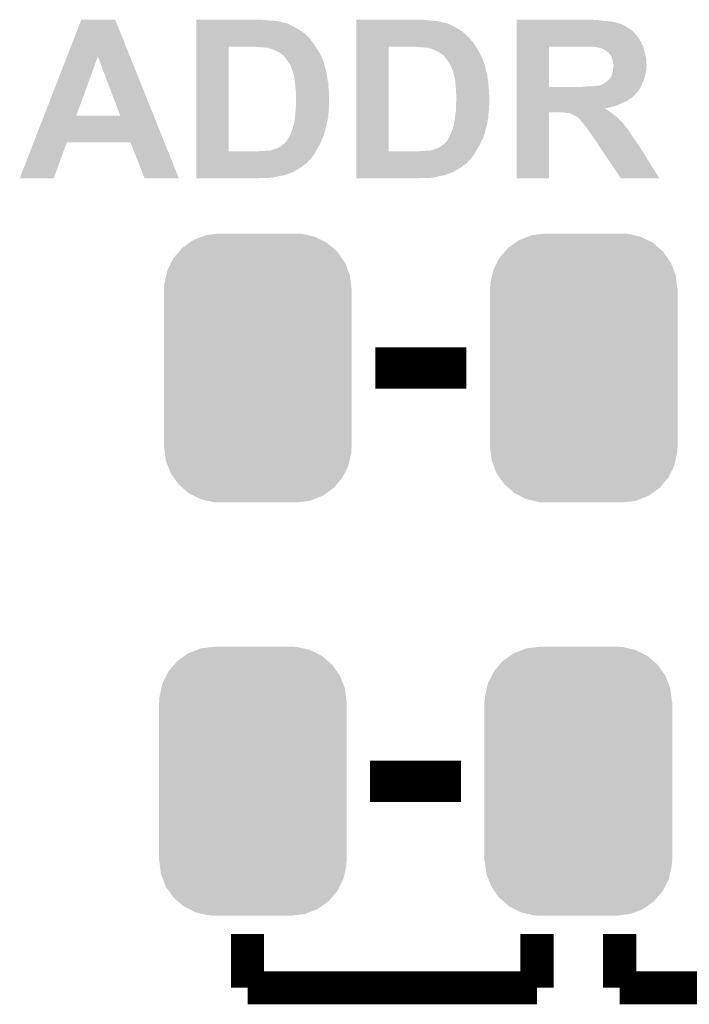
# Model space of a CAD drawing. Extents: x -1.3 to 24.2, y -3.9 to 53.4.
# Tile 29 of 61: x 7.9 to 12, y 18.6 to 24.6. Entities that reach past the tile are written whole.
import ezdxf

# ---------------------------------------------------------------- set-up
doc = ezdxf.new("R2010")
doc.units = 0
doc.layers.get('0').update_dxf_attribs({"linetype": 'CONTINUOUS'})
doc.layers.add('UART_I2C_SPI_2_CLICK_V100_GTO', color=14, linetype='CONTINUOUS')
doc.layers.add('UART_I2C_SPI_2_CLICK_V100_GTS', color=12, linetype='CONTINUOUS')

# ---------------------------------------------------------------- blocks, each defined once
blk = doc.blocks.new('CUSTOM_74')
for points in [[(-0.396894, 0.786286), (-0.344522, 0.80667), (0.391508, 0.786286), (0.351232, 0.80667)], [(-0.344522, 0.80667), (-0.319682, 0.816338), (0.351232, 0.80667), (0.308712, 0.816338)], [(-0.319682, 0.816338), (-0.251122, 0.82504), (0.308712, 0.816338), (0.27044, 0.82504)], [(-0.251122, 0.82504), (-0.23749, 0.82677), (0.27044, 0.82504), (0.23749, 0.82677)], [(-0.484594, 0.715032), (-0.464512, 0.738408), (0.4878, 0.715032), (0.460796, 0.738408)], [(-0.464512, 0.738408), (-0.420946, 0.769256), (0.460796, 0.738408), (0.425156, 0.769256)], [(-0.420946, 0.769256), (-0.396894, 0.786286), (0.425156, 0.769256), (0.391508, 0.786286)], [(-0.532704, 0.647234), (-0.5185, 0.67556), (0.535424, 0.647234), (0.515528, 0.67556)], [(-0.5185, 0.67556), (-0.484594, 0.715032), (0.515528, 0.67556), (0.4878, 0.715032)], [(-0.555636, 0.601496), (-0.532704, 0.647234), (0.55303, 0.601496), (0.535424, 0.647234)], [(-0.573704, 0.520636), (-0.562694, 0.569912), (0.571254, 0.520636), (0.565186, 0.569912)], [(-0.562694, 0.569912), (-0.555636, 0.601496), (0.565186, 0.569912), (0.55303, 0.601496)], [(-0.57658, -0.48768), (-0.57658, 0.48768), (0.57658, -0.48768), (0.57658, 0.48768)], [(-0.57531, 0.48768), (-0.573704, 0.520636), (0.57531, 0.48768), (0.571254, 0.520636)], [(-0.571252, -0.520636), (-0.57531, -0.48768), (0.573704, -0.520636), (0.57531, -0.48768)], [(-0.565186, -0.569912), (-0.571252, -0.520636), (0.562692, -0.569912), (0.573704, -0.520636)], [(-0.553028, -0.601496), (-0.565186, -0.569912), (0.555636, -0.601496), (0.562692, -0.569912)], [(-0.535424, -0.647234), (-0.553028, -0.601496), (0.532702, -0.647234), (0.555636, -0.601496)], [(-0.515526, -0.67556), (-0.535424, -0.647234), (0.5185, -0.67556), (0.532702, -0.647234)], [(-0.4878, -0.715032), (-0.515526, -0.67556), (0.484592, -0.715032), (0.5185, -0.67556)], [(-0.460794, -0.738408), (-0.4878, -0.715032), (0.464512, -0.738408), (0.484592, -0.715032)], [(-0.425156, -0.769256), (-0.460794, -0.738408), (0.420944, -0.769256), (0.464512, -0.738408)], [(-0.391506, -0.786286), (-0.425156, -0.769256), (0.396894, -0.786286), (0.420944, -0.769256)], [(-0.351232, -0.80667), (-0.391506, -0.786286), (0.34452, -0.80667), (0.396894, -0.786286)], [(-0.30871, -0.816338), (-0.351232, -0.80667), (0.319682, -0.816338), (0.34452, -0.80667)], [(-0.27044, -0.82504), (-0.30871, -0.816338), (0.25112, -0.82504), (0.319682, -0.816338)], [(-0.23749, -0.82677), (-0.27044, -0.82504), (0.23749, -0.82677), (0.25112, -0.82504)]]:
    blk.add_solid(points)

msp = doc.modelspace()

# ---------------------------------------------------------------- linework, layer by layer
at = {"layer": 'UART_I2C_SPI_2_CLICK_V100_GTO'}
for points, const_width in [([(10.05586, 22.479), (10.61466, 22.479)], 0.254), ([(10.02284, 19.939), (10.58164, 19.939)], 0.254), ([(9.271, 18.669), (9.271, 18.9992)], 0.2032), ([(11.049, 18.669), (11.049, 18.9992)], 0.2032), ([(11.557, 18.669), (11.557, 18.9992)], 0.2032), ([(9.271, 18.669), (11.049, 18.669)], 0.2032), ([(11.557, 18.669), (13.335, 18.669)], 0.2032)]:
    msp.add_lwpolyline(points, dxfattribs=dict(at, const_width=const_width))
for points in [[(8.162192, 24.394102), (8.24993, 24.620206), (8.548876, 24.394102), (8.458204, 24.620206)], [(8.24993, 24.620206), (8.249936, 24.62022), (8.458204, 24.620206), (8.249936, 24.62022)], [(8.95606, 24.61768), (8.956062, 24.62022), (9.38276, 24.61768), (9.35736, 24.62022)], [(8.95606, 24.6126), (8.95606, 24.61768), (9.44372, 24.6126), (9.38276, 24.61768)], [(8.95606, 24.60752), (8.95606, 24.6126), (9.474202, 24.60752), (9.44372, 24.6126)], [(8.95606, 24.5999), (8.95606, 24.60752), (9.499602, 24.5999), (9.474202, 24.60752)], [(8.95606, 24.599898), (8.95606, 24.5999), (9.504684, 24.599898), (9.499602, 24.5999)], [(8.95606, 24.59736), (8.95606, 24.599898), (9.509764, 24.59736), (9.504684, 24.599898)], [(8.95606, 24.597358), (8.95606, 24.59736), (9.514844, 24.597358), (9.509764, 24.59736)], [(8.95606, 24.57958), (8.95606, 24.597358), (9.5504, 24.57958), (9.514844, 24.597358)], [(8.95606, 24.56688), (8.95606, 24.57958), (9.57326, 24.56688), (9.5504, 24.57958)], [(9.93904, 24.61514), (9.939042, 24.62022), (10.39622, 24.61514), (10.34034, 24.62022)], [(9.93904, 24.6126), (9.93904, 24.61514), (10.4267, 24.6126), (10.39622, 24.61514)], [(9.93904, 24.60752), (9.93904, 24.6126), (10.457182, 24.60752), (10.4267, 24.6126)], [(9.93904, 24.5999), (9.93904, 24.60752), (10.485122, 24.5999), (10.457182, 24.60752)], [(9.93904, 24.599898), (9.93904, 24.5999), (10.487664, 24.599898), (10.485122, 24.5999)], [(9.93904, 24.59736), (9.93904, 24.599898), (10.492744, 24.59736), (10.487664, 24.599898)], [(9.93904, 24.597358), (9.93904, 24.59736), (10.497824, 24.597358), (10.492744, 24.59736)], [(9.93904, 24.58974), (9.93904, 24.597358), (10.5156, 24.58974), (10.497824, 24.597358)], [(9.93904, 24.57958), (9.93904, 24.58974), (10.53592, 24.57958), (10.5156, 24.58974)], [(9.93904, 24.56688), (9.93904, 24.57958), (10.55878, 24.56688), (10.53592, 24.57958)], [(10.92456, 24.61768), (10.924562, 24.62022), (11.407142, 24.61768), (11.391902, 24.62022)], [(10.92456, 24.6126), (10.92456, 24.61768), (11.46302, 24.6126), (11.42492, 24.61768)], [(10.92456, 24.61006), (10.92456, 24.6126), (11.501122, 24.61006), (11.46302, 24.6126)], [(10.92456, 24.602438), (10.92456, 24.61006), (11.53668, 24.602438), (11.501122, 24.61006)], [(10.92456, 24.59736), (10.92456, 24.602438), (11.551922, 24.59736), (11.53668, 24.602438)], [(10.92456, 24.59482), (10.92456, 24.59736), (11.564622, 24.59482), (11.551922, 24.59736)], [(10.92456, 24.594798), (10.92456, 24.59482), (11.56716, 24.594798), (11.564622, 24.59482)], [(10.92456, 24.592274), (10.92456, 24.594798), (11.567174, 24.592274), (11.56716, 24.594798)], [(10.92456, 24.5872), (10.92456, 24.592274), (11.57732, 24.5872), (11.567174, 24.592274)], [(10.92456, 24.582118), (10.92456, 24.5872), (11.590022, 24.582118), (11.57732, 24.5872)], [(10.92456, 24.57196), (10.92456, 24.582118), (11.60526, 24.57196), (11.590022, 24.582118)], [(8.956058, 24.511), (8.95606, 24.533858), (9.646926, 24.511), (9.624062, 24.533858)], [(8.95606, 24.551642), (8.95606, 24.56688), (9.59866, 24.551642), (9.57326, 24.56688)], [(8.95606, 24.533858), (8.95606, 24.551642), (9.624062, 24.533858), (9.59866, 24.551642)], [(9.939038, 24.511), (9.93904, 24.533858), (10.629906, 24.511), (10.60704, 24.533858)], [(9.93904, 24.55164), (9.93904, 24.56688), (10.58418, 24.55164), (10.55878, 24.56688)], [(9.93904, 24.533858), (9.93904, 24.55164), (10.60704, 24.533858), (10.58418, 24.55164)], [(10.924558, 24.5237), (10.92456, 24.54402), (11.66114, 24.5237), (11.643362, 24.54402)], [(10.924558, 24.498296), (10.924558, 24.5237), (11.67892, 24.498296), (11.66114, 24.5237)], [(10.92456, 24.55926), (10.92456, 24.57196), (11.625582, 24.55926), (11.60526, 24.57196)], [(10.92456, 24.54402), (10.92456, 24.55926), (11.643362, 24.54402), (11.625582, 24.55926)], [(8.956042, 23.809982), (8.956058, 24.4551), (9.15416, 23.809982), (9.154162, 24.4551)], [(8.956058, 24.510978), (8.956058, 24.511), (9.64946, 24.510978), (9.646926, 24.511)], [(8.956058, 24.508454), (8.956058, 24.510978), (9.649464, 24.508454), (9.64946, 24.510978)], [(8.956058, 24.4983), (8.956058, 24.508454), (9.65708, 24.4983), (9.649464, 24.508454)], [(8.956058, 24.4856), (8.956058, 24.4983), (9.66724, 24.4856), (9.65708, 24.4983)], [(8.956058, 24.46782), (8.956058, 24.4856), (9.67994, 24.46782), (9.66724, 24.4856)], [(8.956058, 24.45512), (8.956058, 24.46782), (9.688408, 24.45512), (9.67994, 24.46782)], [(8.956058, 24.4551), (8.956058, 24.45512), (9.154162, 24.4551), (9.28116, 24.45512)], [(9.331962, 24.45258), (9.316722, 24.45512), (9.6901, 24.45258), (9.688408, 24.45512)], [(9.939022, 23.809982), (9.939038, 24.4551), (10.13714, 23.809982), (10.137142, 24.4551)], [(9.939038, 24.510978), (9.939038, 24.511), (10.63244, 24.510978), (10.629906, 24.511)], [(9.939038, 24.508454), (9.939038, 24.510978), (10.632444, 24.508454), (10.63244, 24.510978)], [(9.939038, 24.4983), (9.939038, 24.508454), (10.640062, 24.4983), (10.632444, 24.508454)], [(9.939038, 24.4856), (9.939038, 24.4983), (10.65276, 24.4856), (10.640062, 24.4983)], [(9.939038, 24.46782), (9.939038, 24.4856), (10.66546, 24.46782), (10.65276, 24.4856)], [(9.939038, 24.45512), (9.939038, 24.46782), (10.673928, 24.45512), (10.66546, 24.46782)], [(9.939038, 24.4551), (9.939038, 24.45512), (10.137142, 24.4551), (10.26668, 24.45512)], [(10.314942, 24.45258), (10.302242, 24.45512), (10.67562, 24.45258), (10.673928, 24.45512)], [(10.924552, 24.206222), (10.924558, 24.4551), (11.12266, 24.206222), (11.122662, 24.4551)], [(10.924558, 24.495754), (10.924558, 24.498296), (11.678926, 24.495754), (11.67892, 24.498296)], [(10.924558, 24.488136), (10.924558, 24.495754), (11.68654, 24.488136), (11.678926, 24.495754)], [(10.924558, 24.472898), (10.924558, 24.488136), (11.69162, 24.472898), (11.68654, 24.488136)], [(10.924558, 24.45512), (10.924558, 24.472898), (11.70178, 24.45512), (11.69162, 24.472898)], [(10.924558, 24.4551), (10.924558, 24.45512), (11.122662, 24.4551), (11.34618, 24.45512)], [(11.391922, 24.455116), (11.391902, 24.45512), (11.701782, 24.455116), (11.70178, 24.45512)], [(11.404602, 24.45258), (11.391922, 24.455116), (11.702346, 24.45258), (11.701782, 24.455116)], [(8.021284, 24.030968), (8.162192, 24.394102), (8.21945, 24.030968), (8.351504, 24.394102)], [(8.48865, 24.03094), (8.351504, 24.394102), (8.694506, 24.03094), (8.548876, 24.394102)], [(9.357362, 24.45004), (9.344662, 24.45258), (9.691794, 24.45004), (9.6901, 24.45258)], [(9.382762, 24.4475), (9.367522, 24.45004), (9.693488, 24.4475), (9.691794, 24.45004)], [(9.392922, 24.447498), (9.382762, 24.4475), (9.693488, 24.447498), (9.693488, 24.4475)], [(9.40054, 24.444962), (9.392922, 24.447498), (9.69518, 24.444962), (9.693488, 24.447498)], [(9.400548, 24.44496), (9.40054, 24.444962), (9.69518, 24.44496), (9.69518, 24.444962)], [(9.420862, 24.439878), (9.400548, 24.44496), (9.698414, 24.439878), (9.69518, 24.44496)], [(9.43864, 24.43226), (9.420862, 24.439878), (9.703262, 24.43226), (9.698414, 24.439878)], [(9.46912, 24.417018), (9.43864, 24.43226), (9.71296, 24.417018), (9.703262, 24.43226)], [(9.476744, 24.409398), (9.46912, 24.417018), (9.716772, 24.409398), (9.71296, 24.417018)], [(9.4869, 24.404318), (9.476744, 24.409398), (9.719312, 24.404318), (9.716772, 24.409398)], [(9.49198, 24.39924), (9.4869, 24.404318), (9.72185, 24.39924), (9.719312, 24.404318)], [(9.502564, 24.38654), (9.49198, 24.39924), (9.7282, 24.38654), (9.72185, 24.39924)], [(10.340342, 24.45004), (10.327642, 24.45258), (10.677314, 24.45004), (10.67562, 24.45258)], [(10.365742, 24.4475), (10.350502, 24.45004), (10.679008, 24.4475), (10.677314, 24.45004)], [(10.375902, 24.447498), (10.365742, 24.4475), (10.679008, 24.447498), (10.679008, 24.4475)], [(10.383518, 24.444962), (10.375902, 24.447498), (10.680698, 24.444962), (10.679008, 24.447498)], [(10.383524, 24.44496), (10.383518, 24.444962), (10.6807, 24.44496), (10.680698, 24.444962)], [(10.406382, 24.43988), (10.386062, 24.44496), (10.683472, 24.43988), (10.6807, 24.44496)], [(10.452098, 24.41702), (10.406382, 24.43988), (10.69594, 24.41702), (10.683472, 24.43988)], [(10.4521, 24.417018), (10.452098, 24.41702), (10.695942, 24.417018), (10.69594, 24.41702)], [(10.46226, 24.4094), (10.4521, 24.417018), (10.69975, 24.4094), (10.695942, 24.417018)], [(10.469882, 24.40432), (10.46226, 24.4094), (10.70229, 24.40432), (10.69975, 24.4094)], [(10.47496, 24.401766), (10.469882, 24.40432), (10.703568, 24.401766), (10.70229, 24.40432)], [(10.474964, 24.399236), (10.47496, 24.401766), (10.704832, 24.399236), (10.703568, 24.401766)], [(10.485544, 24.38654), (10.474964, 24.399236), (10.71118, 24.38654), (10.704832, 24.399236)], [(11.412224, 24.452578), (11.404602, 24.45258), (11.702346, 24.452578), (11.702346, 24.45258)], [(11.417304, 24.45004), (11.412224, 24.452578), (11.70291, 24.45004), (11.702346, 24.452578)], [(11.435082, 24.447498), (11.417304, 24.45004), (11.703476, 24.447498), (11.70291, 24.45004)], [(11.450322, 24.44242), (11.435082, 24.447498), (11.704604, 24.44242), (11.703476, 24.447498)], [(11.46302, 24.4348), (11.450322, 24.44242), (11.706298, 24.4348), (11.704604, 24.44242)], [(11.468096, 24.432262), (11.46302, 24.4348), (11.70686, 24.432262), (11.706298, 24.4348)], [(11.47318, 24.429718), (11.468096, 24.432262), (11.707624, 24.429718), (11.70686, 24.432262)], [(11.4808, 24.4221), (11.47318, 24.429718), (11.70991, 24.4221), (11.707624, 24.429718)], [(11.488422, 24.417014), (11.4808, 24.4221), (11.711436, 24.417014), (11.70991, 24.4221)], [(11.490962, 24.41194), (11.488422, 24.417014), (11.712958, 24.41194), (11.711436, 24.417014)], [(11.496042, 24.40686), (11.490962, 24.41194), (11.71448, 24.40686), (11.712958, 24.41194)], [(11.501122, 24.401776), (11.496042, 24.40686), (11.715406, 24.401776), (11.71448, 24.40686)], [(11.50874, 24.386538), (11.501122, 24.401776), (11.718176, 24.386538), (11.715406, 24.401776)], [(9.50468, 24.384), (9.502564, 24.38654), (9.729178, 24.384), (9.7282, 24.38654)], [(9.525, 24.35352), (9.50468, 24.384), (9.7409, 24.35352), (9.729178, 24.384)], [(9.525004, 24.353516), (9.525, 24.35352), (9.7409, 24.353516), (9.7409, 24.35352)], [(9.529068, 24.348436), (9.525004, 24.353516), (9.740902, 24.348436), (9.7409, 24.353516)], [(9.53313, 24.343358), (9.529068, 24.348436), (9.74344, 24.343358), (9.740902, 24.348436)], [(9.53516, 24.340818), (9.53313, 24.343358), (9.744288, 24.340818), (9.74344, 24.343358)], [(9.536854, 24.335736), (9.53516, 24.340818), (9.74598, 24.335736), (9.744288, 24.340818)], [(9.539394, 24.328116), (9.536854, 24.335736), (9.745982, 24.328116), (9.74598, 24.335736)], [(10.50036, 24.36876), (10.485544, 24.38654), (10.718018, 24.36876), (10.71118, 24.38654)], [(10.51052, 24.353522), (10.50036, 24.36876), (10.723878, 24.353522), (10.718018, 24.36876)], [(10.510524, 24.353516), (10.51052, 24.353522), (10.72388, 24.353516), (10.723878, 24.353522)], [(10.51205, 24.350974), (10.510524, 24.353516), (10.723886, 24.350974), (10.72388, 24.353516)], [(10.513574, 24.348434), (10.51205, 24.350974), (10.72642, 24.348434), (10.723886, 24.350974)], [(10.516618, 24.343358), (10.513574, 24.348434), (10.726422, 24.343358), (10.72642, 24.348434)], [(10.51814, 24.34082), (10.516618, 24.343358), (10.727268, 24.34082), (10.726422, 24.343358)], [(10.522374, 24.328118), (10.51814, 24.34082), (10.7315, 24.328118), (10.727268, 24.34082)], [(11.510266, 24.37892), (11.50874, 24.386538), (11.71956, 24.37892), (11.718176, 24.386538)], [(11.511282, 24.373838), (11.510266, 24.37892), (11.719952, 24.373838), (11.71956, 24.37892)], [(11.51636, 24.361136), (11.511282, 24.373838), (11.72093, 24.361136), (11.719952, 24.373838)], [(11.51636, 24.350978), (11.51636, 24.361136), (11.72171, 24.350978), (11.72093, 24.361136)], [(11.51763, 24.345902), (11.51636, 24.350978), (11.7221, 24.345902), (11.72171, 24.350978)], [(11.5189, 24.340818), (11.51763, 24.345902), (11.722098, 24.340818), (11.7221, 24.345902)], [(11.518052, 24.328116), (11.5189, 24.333198), (11.71956, 24.328116), (11.721252, 24.333198)], [(11.5189, 24.335738), (11.5189, 24.340818), (11.722098, 24.335738), (11.722098, 24.340818)], [(11.5189, 24.333198), (11.5189, 24.335738), (11.721252, 24.333198), (11.722098, 24.335738)], [(9.540238, 24.32558), (9.539394, 24.328116), (9.746998, 24.32558), (9.745982, 24.328116)], [(9.542782, 24.315418), (9.540238, 24.32558), (9.75106, 24.315418), (9.746998, 24.32558)], [(9.542782, 24.315416), (9.542782, 24.315418), (9.751062, 24.315416), (9.75106, 24.315418)], [(9.54786, 24.307796), (9.542782, 24.315416), (9.752586, 24.307796), (9.751062, 24.315416)], [(9.54786, 24.305256), (9.54786, 24.307796), (9.753094, 24.305256), (9.752586, 24.307796)], [(9.552432, 24.29002), (9.54786, 24.305256), (9.75614, 24.29002), (9.753094, 24.305256)], [(9.55548, 24.27986), (9.552432, 24.29002), (9.757834, 24.27986), (9.75614, 24.29002)], [(9.556404, 24.27478), (9.55548, 24.27986), (9.75868, 24.27478), (9.757834, 24.27986)], [(9.5601, 24.254458), (9.556404, 24.27478), (9.76122, 24.254458), (9.75868, 24.27478)], [(10.52322, 24.32558), (10.522374, 24.328118), (10.732008, 24.32558), (10.7315, 24.328118)], [(10.5283, 24.315418), (10.52322, 24.32558), (10.734042, 24.315418), (10.732008, 24.32558)], [(10.530844, 24.307798), (10.5283, 24.315418), (10.735566, 24.307798), (10.734042, 24.315418)], [(10.533382, 24.305256), (10.530844, 24.307798), (10.736076, 24.305256), (10.735566, 24.307798)], [(10.53389, 24.302718), (10.533382, 24.305256), (10.736582, 24.302718), (10.736076, 24.305256)], [(10.53643, 24.290018), (10.53389, 24.302718), (10.74166, 24.290018), (10.736582, 24.302718)], [(10.53846, 24.27986), (10.53643, 24.290018), (10.743354, 24.27986), (10.74166, 24.290018)], [(10.539846, 24.27478), (10.53846, 24.27986), (10.7442, 24.27478), (10.743354, 24.27986)], [(10.545388, 24.25446), (10.539846, 24.27478), (10.74674, 24.25446), (10.7442, 24.27478)], [(11.501118, 24.26462), (11.50874, 24.279858), (11.70963, 24.26462), (11.713786, 24.279858)], [(11.50874, 24.279858), (11.509374, 24.2824), (11.713786, 24.279858), (11.71448, 24.2824)], [(11.509374, 24.2824), (11.51128, 24.290018), (11.71448, 24.2824), (11.716002, 24.290018)], [(11.51128, 24.290018), (11.516358, 24.302716), (11.716002, 24.290018), (11.718542, 24.302716)], [(11.516358, 24.307798), (11.51636, 24.317958), (11.71956, 24.307798), (11.71956, 24.317958)], [(11.516358, 24.302716), (11.516358, 24.307798), (11.718542, 24.302716), (11.71956, 24.307798)], [(11.51636, 24.317958), (11.518052, 24.328116), (11.71956, 24.317958), (11.71956, 24.328116)], [(9.56056, 24.251922), (9.5601, 24.254458), (9.761946, 24.251922), (9.76122, 24.254458)], [(9.561946, 24.236678), (9.56056, 24.251922), (9.7663, 24.236678), (9.761946, 24.251922)], [(9.5631, 24.22398), (9.561946, 24.236678), (9.7663, 24.22398), (9.7663, 24.236678)], [(9.563736, 24.21636), (9.5631, 24.22398), (9.7663, 24.21636), (9.7663, 24.22398)], [(9.56564, 24.1935), (9.563736, 24.21636), (9.76899, 24.1935), (9.7663, 24.21636)], [(10.54608, 24.251918), (10.545388, 24.25446), (10.747104, 24.251918), (10.74674, 24.25446)], [(10.547466, 24.23668), (10.54608, 24.251918), (10.74928, 24.23668), (10.747104, 24.251918)], [(10.54862, 24.22398), (10.547466, 24.23668), (10.750868, 24.22398), (10.74928, 24.23668)], [(10.549256, 24.21636), (10.54862, 24.22398), (10.75182, 24.21636), (10.750868, 24.22398)], [(10.55116, 24.193502), (10.549256, 24.21636), (10.753166, 24.193502), (10.75182, 24.21636)], [(11.399518, 24.21128), (11.412218, 24.21382), (11.687808, 24.21128), (11.689078, 24.21382)], [(11.424918, 24.21382), (11.43508, 24.216362), (11.689078, 24.21382), (11.69035, 24.216362)], [(11.43508, 24.216362), (11.442698, 24.218898), (11.69035, 24.216362), (11.691618, 24.218898)], [(11.442698, 24.218898), (11.445234, 24.2189), (11.691618, 24.218898), (11.691618, 24.2189)], [(11.445234, 24.2189), (11.447778, 24.221436), (11.691618, 24.2189), (11.692886, 24.221436)], [(11.447778, 24.221436), (11.4554, 24.22398), (11.692886, 24.221436), (11.69416, 24.22398)], [(11.4554, 24.22398), (11.46302, 24.22906), (11.69416, 24.22398), (11.696276, 24.22906)], [(11.46302, 24.22906), (11.4808, 24.24176), (11.696276, 24.22906), (11.701568, 24.24176)], [(11.4808, 24.24176), (11.493498, 24.254458), (11.701568, 24.24176), (11.70686, 24.254458)], [(11.493498, 24.254458), (11.498574, 24.259534), (11.70686, 24.254458), (11.708244, 24.259534)], [(11.498574, 24.259534), (11.49858, 24.262074), (11.708244, 24.259534), (11.708936, 24.262074)], [(11.49858, 24.262074), (11.501118, 24.26462), (11.708936, 24.262074), (11.70963, 24.26462)], [(9.567898, 24.173178), (9.56564, 24.1935), (9.77138, 24.173178), (9.76899, 24.1935)], [(9.56818, 24.170638), (9.567898, 24.173178), (9.77138, 24.170638), (9.77138, 24.173178)], [(9.56818, 24.0919), (9.56818, 24.170638), (9.77138, 24.0919), (9.77138, 24.170638)], [(10.55116, 24.17318), (10.55116, 24.193502), (10.75436, 24.17318), (10.753166, 24.193502)], [(10.55116, 24.170638), (10.55116, 24.17318), (10.754488, 24.170638), (10.75436, 24.17318)], [(10.5537, 24.160478), (10.55116, 24.170638), (10.754996, 24.160478), (10.754488, 24.170638)], [(10.5537, 24.13), (10.5537, 24.160478), (10.75652, 24.13), (10.754996, 24.160478)], [(10.92455, 24.165554), (10.924552, 24.178258), (11.65606, 24.165554), (11.668758, 24.178258)], [(10.92455, 24.16302), (10.92455, 24.165554), (11.656038, 24.16302), (11.65606, 24.165554)], [(10.92455, 24.163006), (10.92455, 24.16302), (11.653514, 24.163006), (11.656038, 24.16302)], [(10.92455, 24.15794), (10.92455, 24.163006), (11.650976, 24.15794), (11.653514, 24.163006)], [(10.92455, 24.152858), (10.92455, 24.15794), (11.643358, 24.152858), (11.650976, 24.15794)], [(10.92455, 24.140158), (10.92455, 24.152858), (11.630656, 24.140158), (11.643358, 24.152858)], [(10.924552, 24.2062), (10.924552, 24.206222), (11.313162, 24.2062), (11.12266, 24.206222)], [(10.924552, 24.193498), (10.924552, 24.2062), (11.678918, 24.193498), (11.685268, 24.2062)], [(10.924552, 24.178258), (10.924552, 24.193498), (11.668758, 24.178258), (11.678918, 24.193498)], [(11.313162, 24.2062), (11.3411, 24.20874), (11.685268, 24.2062), (11.686538, 24.20874)], [(11.3411, 24.20874), (11.37158, 24.21128), (11.686538, 24.20874), (11.687808, 24.21128)], [(9.567454, 24.081738), (9.56818, 24.0919), (9.77138, 24.081738), (9.77138, 24.0919)], [(10.55116, 24.091902), (10.551836, 24.102058), (10.75436, 24.091902), (10.7569, 24.102058)], [(10.55116, 24.091898), (10.55116, 24.091902), (10.75436, 24.091898), (10.75436, 24.091902)], [(10.55116, 24.066498), (10.55116, 24.091898), (10.75436, 24.066498), (10.75436, 24.091898)], [(10.551836, 24.102058), (10.55319, 24.12238), (10.7569, 24.102058), (10.7569, 24.12238)], [(10.55319, 24.12238), (10.5537, 24.13), (10.7569, 24.12238), (10.75652, 24.13)], [(10.92455, 24.135078), (10.92455, 24.140158), (11.6205, 24.135078), (11.630656, 24.140158)], [(10.92455, 24.12746), (10.92455, 24.135078), (11.61034, 24.12746), (11.6205, 24.135078)], [(10.92455, 24.117298), (10.92455, 24.12746), (11.597638, 24.117298), (11.61034, 24.12746)], [(10.92455, 24.11222), (10.92455, 24.117298), (11.57986, 24.11222), (11.597638, 24.117298)], [(10.92455, 24.09698), (10.92455, 24.11222), (11.54938, 24.09698), (11.57986, 24.11222)], [(10.92455, 24.08936), (10.92455, 24.09698), (11.529058, 24.08936), (11.54938, 24.09698)], [(7.957208, 23.86584), (8.021272, 24.03094), (8.760714, 23.86584), (8.694506, 24.03094)], [(8.021272, 24.03094), (8.021284, 24.030968), (8.48865, 24.03094), (8.21945, 24.030968)], [(9.5631, 24.02586), (9.565216, 24.05126), (9.766886, 24.02586), (9.76884, 24.05126)], [(9.565216, 24.05126), (9.56564, 24.05634), (9.76884, 24.05126), (9.76884, 24.05634)], [(9.56564, 24.05634), (9.566364, 24.066498), (9.76884, 24.05634), (9.76884, 24.066498)], [(9.566364, 24.066498), (9.567454, 24.081738), (9.76884, 24.066498), (9.77138, 24.081738)], [(10.54608, 24.025862), (10.550312, 24.051262), (10.749866, 24.025862), (10.75182, 24.051262)], [(10.550312, 24.051262), (10.55116, 24.056338), (10.75182, 24.051262), (10.752666, 24.056338)], [(10.55116, 24.056338), (10.55116, 24.066498), (10.752666, 24.056338), (10.75436, 24.066498)], [(10.92454, 23.644882), (10.924548, 24.051238), (11.122638, 23.644882), (11.12266, 24.051238)], [(10.924548, 24.0792), (10.92455, 24.08936), (11.48842, 24.0792), (11.529058, 24.08936)], [(10.924548, 24.07412), (10.924548, 24.0792), (11.463242, 24.07412), (11.48842, 24.0792)], [(10.924548, 24.074118), (10.924548, 24.07412), (11.465564, 24.074118), (11.463242, 24.07412)], [(10.924548, 24.069038), (10.924548, 24.074118), (11.47572, 24.069038), (11.465564, 24.074118)], [(10.924548, 24.06142), (10.924548, 24.069038), (11.48588, 24.06142), (11.47572, 24.069038)], [(10.924548, 24.05126), (10.924548, 24.06142), (11.50112, 24.05126), (11.48588, 24.06142)], [(10.924548, 24.051238), (10.924548, 24.05126), (11.12266, 24.051238), (11.203938, 24.05126)], [(11.22172, 24.04872), (11.203938, 24.05126), (11.504168, 24.04872), (11.50112, 24.05126)], [(11.234418, 24.04618), (11.22172, 24.04872), (11.507216, 24.04618), (11.504168, 24.04872)], [(11.254736, 24.04364), (11.247116, 24.04618), (11.510264, 24.04364), (11.507216, 24.04618)], [(11.257274, 24.041106), (11.254736, 24.04364), (11.513306, 24.041106), (11.510264, 24.04364)], [(11.259816, 24.0411), (11.257274, 24.041106), (11.513312, 24.0411), (11.513306, 24.041106)], [(11.264898, 24.03856), (11.259816, 24.0411), (11.51636, 24.03856), (11.513312, 24.0411)], [(11.26998, 24.03602), (11.264898, 24.03856), (11.519916, 24.03602), (11.51636, 24.03856)], [(11.28268, 24.03094), (11.26998, 24.03602), (11.527028, 24.03094), (11.519916, 24.03602)], [(11.289456, 24.02586), (11.28268, 24.03094), (11.53414, 24.02586), (11.527028, 24.03094)], [(9.5504, 23.964896), (9.55294, 23.969978), (9.754324, 23.964896), (9.755412, 23.969978)], [(9.55294, 23.969978), (9.55675, 23.98522), (9.755412, 23.969978), (9.75868, 23.98522)], [(9.55675, 23.98522), (9.56056, 24.00046), (9.75868, 23.98522), (9.762196, 24.00046)], [(9.56056, 24.00046), (9.562338, 24.01824), (9.762196, 24.00046), (9.7663, 24.01824)], [(9.562338, 24.01824), (9.5631, 24.02586), (9.7663, 24.01824), (9.766886, 24.02586)], [(10.53338, 23.959816), (10.538458, 23.969976), (10.73694, 23.959816), (10.739844, 23.969976)], [(10.538458, 23.969976), (10.53846, 23.980138), (10.739844, 23.969976), (10.742748, 23.980138)], [(10.53846, 23.980138), (10.539728, 23.985218), (10.742748, 23.980138), (10.7442, 23.985218)], [(10.539728, 23.985218), (10.54354, 24.00046), (10.7442, 23.985218), (10.746544, 24.00046)], [(10.54354, 24.00046), (10.545316, 24.01824), (10.746544, 24.00046), (10.74928, 24.01824)], [(10.545316, 24.01824), (10.54608, 24.025862), (10.74928, 24.01824), (10.749866, 24.025862)], [(11.29284, 24.023322), (11.289456, 24.02586), (11.537102, 24.023322), (11.53414, 24.02586)], [(11.302994, 24.018242), (11.29284, 24.023322), (11.54303, 24.018242), (11.537102, 24.023322)], [(11.308078, 24.010622), (11.302994, 24.018242), (11.55192, 24.010622), (11.54303, 24.018242)], [(11.308082, 24.01062), (11.308078, 24.010622), (11.551922, 24.01062), (11.55192, 24.010622)], [(11.315696, 24.00554), (11.308082, 24.01062), (11.556278, 24.00554), (11.551922, 24.01062)], [(11.31824, 24.000462), (11.315696, 24.00554), (11.560634, 24.000462), (11.556278, 24.00554)], [(11.32332, 23.99284), (11.31824, 24.000462), (11.567168, 23.99284), (11.560634, 24.000462)], [(11.323326, 23.992834), (11.32332, 23.99284), (11.569706, 23.992834), (11.567168, 23.99284)], [(11.330938, 23.98522), (11.323326, 23.992834), (11.57732, 23.98522), (11.569706, 23.992834)], [(11.33094, 23.985218), (11.330938, 23.98522), (11.577322, 23.985218), (11.57732, 23.98522)], [(11.340466, 23.97252), (11.33094, 23.985218), (11.58494, 23.97252), (11.577322, 23.985218)], [(11.34618, 23.9649), (11.340466, 23.97252), (11.59129, 23.9649), (11.58494, 23.97252)], [(9.52415, 23.896318), (9.532618, 23.909018), (9.73328, 23.896318), (9.739628, 23.909018)], [(9.532618, 23.909018), (9.533568, 23.911556), (9.739628, 23.909018), (9.740898, 23.911556)], [(9.533568, 23.911556), (9.535474, 23.916636), (9.740898, 23.911556), (9.7409, 23.916636)], [(9.535474, 23.916636), (9.54024, 23.92934), (9.7409, 23.916636), (9.744808, 23.92934)], [(9.54024, 23.92934), (9.547012, 23.949662), (9.744808, 23.92934), (9.75106, 23.949662)], [(9.547012, 23.949662), (9.547858, 23.952198), (9.75106, 23.949662), (9.751602, 23.952198)], [(9.547858, 23.952198), (9.54786, 23.954718), (9.751602, 23.952198), (9.752142, 23.954718)], [(9.54786, 23.954718), (9.550378, 23.95474), (9.752142, 23.954718), (9.752148, 23.95474)], [(9.550378, 23.95474), (9.5504, 23.964896), (9.752148, 23.95474), (9.754324, 23.964896)], [(10.514328, 23.906478), (10.5156, 23.90902), (10.721338, 23.906478), (10.722608, 23.90902)], [(10.5156, 23.90902), (10.51655, 23.911556), (10.722608, 23.90902), (10.723878, 23.911556)], [(10.51655, 23.911556), (10.517502, 23.914094), (10.723878, 23.911556), (10.726414, 23.914094)], [(10.517502, 23.914094), (10.518456, 23.916638), (10.726414, 23.914094), (10.72642, 23.916638)], [(10.518456, 23.916638), (10.52322, 23.92934), (10.72642, 23.916638), (10.72935, 23.92934)], [(10.52322, 23.92934), (10.53225, 23.949662), (10.72935, 23.92934), (10.73404, 23.949662)], [(10.53225, 23.949662), (10.533378, 23.952196), (10.73404, 23.949662), (10.734764, 23.952196)], [(10.533378, 23.952196), (10.53338, 23.959816), (10.734764, 23.952196), (10.73694, 23.959816)], [(11.352108, 23.95728), (11.34618, 23.9649), (11.59764, 23.95728), (11.59129, 23.9649)], [(11.36396, 23.94204), (11.352108, 23.95728), (11.609494, 23.94204), (11.59764, 23.95728)], [(11.369296, 23.934418), (11.36396, 23.94204), (11.615422, 23.934418), (11.609494, 23.94204)], [(11.378184, 23.92172), (11.369296, 23.934418), (11.623038, 23.92172), (11.615422, 23.934418)], [(11.38174, 23.91664), (11.378184, 23.92172), (11.626426, 23.91664), (11.623038, 23.92172)], [(11.39698, 23.89378), (11.38174, 23.91664), (11.641668, 23.89378), (11.626426, 23.91664)], [(7.871472, 23.64489), (7.957202, 23.865824), (8.079734, 23.64489), (8.161016, 23.865824)], [(7.957202, 23.865824), (7.957208, 23.86584), (8.161016, 23.865824), (8.552164, 23.86584)], [(8.638536, 23.644874), (8.552164, 23.86584), (8.849324, 23.644874), (8.760714, 23.86584)], [(9.471658, 23.840438), (9.48436, 23.8506), (9.707878, 23.840438), (9.713976, 23.8506)], [(9.48436, 23.8506), (9.48859, 23.853138), (9.713976, 23.8506), (9.7155, 23.853138)], [(9.48859, 23.853138), (9.497058, 23.858218), (9.7155, 23.853138), (9.71753, 23.858218)], [(9.497058, 23.858218), (9.499598, 23.86076), (9.71753, 23.858218), (9.718548, 23.86076)], [(9.499598, 23.86076), (9.502138, 23.865834), (9.718548, 23.86076), (9.720578, 23.865834)], [(9.502138, 23.865834), (9.509756, 23.87092), (9.720578, 23.865834), (9.722612, 23.87092)], [(9.509756, 23.87092), (9.513568, 23.87854), (9.722612, 23.87092), (9.72566, 23.87854)], [(9.513568, 23.87854), (9.51484, 23.88108), (9.72566, 23.87854), (9.72693, 23.88108)], [(9.51484, 23.88108), (9.51941, 23.8887), (9.72693, 23.88108), (9.73074, 23.8887)], [(9.51941, 23.8887), (9.52246, 23.893782), (9.73074, 23.8887), (9.732434, 23.893782)], [(9.52246, 23.893782), (9.52415, 23.896318), (9.732434, 23.893782), (9.73328, 23.896318)], [(10.457178, 23.840438), (10.46988, 23.8506), (10.690858, 23.840438), (10.696956, 23.8506)], [(10.46988, 23.8506), (10.474108, 23.853138), (10.696956, 23.8506), (10.69848, 23.853138)], [(10.474108, 23.853138), (10.48257, 23.858216), (10.69848, 23.853138), (10.70051, 23.858216)], [(10.48257, 23.858216), (10.48258, 23.860754), (10.70051, 23.858216), (10.701526, 23.860754)], [(10.48258, 23.860754), (10.492738, 23.87092), (10.701526, 23.860754), (10.705592, 23.87092)], [(10.492738, 23.87092), (10.498454, 23.87854), (10.705592, 23.87092), (10.70864, 23.87854)], [(10.498454, 23.87854), (10.50036, 23.88108), (10.70864, 23.87854), (10.710544, 23.88108)], [(10.50036, 23.88108), (10.50493, 23.888698), (10.710544, 23.88108), (10.716258, 23.888698)], [(10.50493, 23.888698), (10.50798, 23.893782), (10.716258, 23.888698), (10.717952, 23.893782)], [(10.50798, 23.893782), (10.50925, 23.896322), (10.717952, 23.893782), (10.7188, 23.896322)], [(10.50925, 23.896322), (10.514328, 23.906478), (10.7188, 23.896322), (10.721338, 23.906478)], [(11.398886, 23.89124), (11.39698, 23.89378), (11.64336, 23.89124), (11.641668, 23.89378)], [(11.404598, 23.88362), (11.398886, 23.89124), (11.648804, 23.88362), (11.64336, 23.89124)], [(11.409678, 23.873466), (11.404598, 23.88362), (11.656056, 23.873466), (11.648804, 23.88362)], [(11.417296, 23.868382), (11.409678, 23.873466), (11.659688, 23.868382), (11.656056, 23.873466)], [(11.41984, 23.860764), (11.417296, 23.868382), (11.66513, 23.860764), (11.659688, 23.868382)], [(11.422374, 23.858226), (11.41984, 23.860764), (11.666942, 23.858226), (11.66513, 23.860764)], [(11.42238, 23.855684), (11.422374, 23.858226), (11.668758, 23.855684), (11.666942, 23.858226)], [(11.422384, 23.85568), (11.42238, 23.855684), (11.66876, 23.85568), (11.668758, 23.855684)], [(11.436094, 23.83536), (11.422384, 23.85568), (11.68146, 23.83536), (11.66876, 23.85568)], [(8.956042, 23.80996), (8.956042, 23.809982), (9.326878, 23.80996), (9.15416, 23.809982)], [(8.956042, 23.797258), (8.956042, 23.80996), (9.68248, 23.797258), (9.689888, 23.80996)], [(8.956042, 23.769318), (8.956042, 23.797258), (9.662158, 23.769318), (9.68248, 23.797258)], [(9.326878, 23.80996), (9.34466, 23.8125), (9.689888, 23.80996), (9.69137, 23.8125)], [(9.364978, 23.8125), (9.3853, 23.81504), (9.69137, 23.8125), (9.692852, 23.81504)], [(9.403078, 23.81504), (9.418318, 23.81758), (9.692852, 23.81504), (9.694332, 23.81758)], [(9.420856, 23.81758), (9.436098, 23.8252), (9.694332, 23.81758), (9.698778, 23.8252)], [(9.436098, 23.8252), (9.446258, 23.82774), (9.698778, 23.8252), (9.70026, 23.82774)], [(9.446258, 23.82774), (9.458962, 23.83282), (9.70026, 23.82774), (9.703308, 23.83282)], [(9.458962, 23.83282), (9.471658, 23.840438), (9.703308, 23.83282), (9.707878, 23.840438)], [(9.939022, 23.80996), (9.939022, 23.809982), (10.309858, 23.80996), (10.13714, 23.809982)], [(9.939022, 23.797258), (9.939022, 23.80996), (10.66546, 23.797258), (10.672868, 23.80996)], [(9.939022, 23.769318), (9.939022, 23.797258), (10.645138, 23.769318), (10.66546, 23.797258)], [(10.309858, 23.80996), (10.33018, 23.8125), (10.672868, 23.80996), (10.67435, 23.8125)], [(10.347958, 23.8125), (10.36828, 23.81504), (10.67435, 23.8125), (10.675832, 23.81504)], [(10.386058, 23.81504), (10.401298, 23.81758), (10.675832, 23.81504), (10.677312, 23.81758)], [(10.406376, 23.81758), (10.411458, 23.82012), (10.677312, 23.81758), (10.678794, 23.82012)], [(10.411458, 23.82012), (10.419076, 23.825198), (10.678794, 23.82012), (10.681756, 23.825198)], [(10.419076, 23.825198), (10.431778, 23.82774), (10.681756, 23.825198), (10.68324, 23.82774)], [(10.431778, 23.82774), (10.444482, 23.83282), (10.68324, 23.82774), (10.686288, 23.83282)], [(10.444482, 23.83282), (10.457178, 23.840438), (10.686288, 23.83282), (10.690858, 23.840438)], [(11.564616, 23.644868), (11.436094, 23.83536), (11.800796, 23.644868), (11.68146, 23.83536)], [(8.95604, 23.72614), (8.956042, 23.73376), (9.61644, 23.72614), (9.6266, 23.73376)], [(8.956042, 23.74138), (8.956042, 23.769318), (9.63676, 23.74138), (9.662158, 23.769318)], [(8.956042, 23.73884), (8.956042, 23.74138), (9.63422, 23.73884), (9.63676, 23.74138)], [(8.956042, 23.73376), (8.956042, 23.73884), (9.6266, 23.73376), (9.63422, 23.73884)], [(9.93902, 23.72614), (9.939022, 23.733758), (10.59942, 23.72614), (10.612118, 23.733758)], [(9.939022, 23.74138), (9.939022, 23.769318), (10.61974, 23.74138), (10.645138, 23.769318)], [(9.939022, 23.733758), (9.939022, 23.74138), (10.612118, 23.733758), (10.61974, 23.74138)], [(8.95604, 23.71344), (8.95604, 23.72614), (9.601198, 23.71344), (9.61644, 23.72614)], [(8.95604, 23.700742), (8.95604, 23.71344), (9.58088, 23.700742), (9.601198, 23.71344)], [(8.95604, 23.68804), (8.95604, 23.700742), (9.55802, 23.68804), (9.58088, 23.700742)], [(8.95604, 23.67534), (8.95604, 23.68804), (9.530078, 23.67534), (9.55802, 23.68804)], [(8.95604, 23.66518), (8.95604, 23.67534), (9.499596, 23.66518), (9.530078, 23.67534)], [(9.93902, 23.71344), (9.93902, 23.72614), (10.584178, 23.71344), (10.59942, 23.72614)], [(9.93902, 23.700742), (9.93902, 23.71344), (10.56386, 23.700742), (10.584178, 23.71344)], [(9.93902, 23.68804), (9.93902, 23.700742), (10.541, 23.68804), (10.56386, 23.700742)], [(9.93902, 23.67534), (9.93902, 23.68804), (10.513058, 23.67534), (10.541, 23.68804)], [(9.93902, 23.665176), (9.93902, 23.67534), (10.482578, 23.665176), (10.513058, 23.67534)], [(8.079724, 23.64486), (7.871472, 23.64489), (8.079724, 23.64486), (8.079734, 23.64489)], [(8.849328, 23.64486), (8.849324, 23.644874), (8.849328, 23.64486), (8.638536, 23.644874)], [(8.95604, 23.665158), (8.95604, 23.66518), (9.49706, 23.665158), (9.499596, 23.66518)], [(8.95604, 23.66264), (8.95604, 23.665158), (9.497038, 23.66264), (9.49706, 23.665158)], [(8.95604, 23.6601), (8.95604, 23.66264), (9.47166, 23.6601), (9.486898, 23.66264)], [(8.95604, 23.65502), (8.95604, 23.6601), (9.45134, 23.65502), (9.47166, 23.6601)], [(8.95604, 23.64994), (8.95604, 23.65502), (9.428478, 23.64994), (9.45134, 23.65502)], [(8.95604, 23.6474), (8.95604, 23.64994), (9.398002, 23.6474), (9.428478, 23.64994)], [(8.95604, 23.644882), (8.95604, 23.6474), (9.32467, 23.644882), (9.36244, 23.6474)], [(9.324342, 23.64486), (8.95604, 23.644882), (9.324342, 23.64486), (9.32467, 23.644882)], [(9.93902, 23.66264), (9.93902, 23.665176), (10.480034, 23.66264), (10.482578, 23.665176)], [(9.93902, 23.6601), (9.93902, 23.66264), (10.45718, 23.6601), (10.472418, 23.66264)], [(9.93902, 23.65502), (9.93902, 23.6601), (10.43686, 23.65502), (10.45718, 23.6601)], [(9.93902, 23.64994), (9.93902, 23.65502), (10.41146, 23.64994), (10.43686, 23.65502)], [(9.93902, 23.6474), (9.93902, 23.64994), (10.383522, 23.6474), (10.41146, 23.64994)], [(9.93902, 23.644882), (9.93902, 23.6474), (10.31019, 23.644882), (10.34796, 23.6474)], [(10.309862, 23.64486), (9.93902, 23.644882), (10.309862, 23.64486), (10.31019, 23.644882)], [(11.122638, 23.64486), (10.92454, 23.644882), (11.122638, 23.64486), (11.122638, 23.644882)], [(11.8008, 23.64486), (11.564616, 23.644868), (11.8008, 23.64486), (11.800796, 23.644868)]]:
    msp.add_solid(points, dxfattribs=at)

# ---------------------------------------------------------------- block references
at = {"layer": 'UART_I2C_SPI_2_CLICK_V100_GTS'}
for p in [(9.3345, 22.479), (11.33602, 22.479), (9.30402, 19.939), (11.303, 19.939)]:
    msp.add_blockref('CUSTOM_74', p, dxfattribs=at)

doc.saveas('drawing.dxf')
